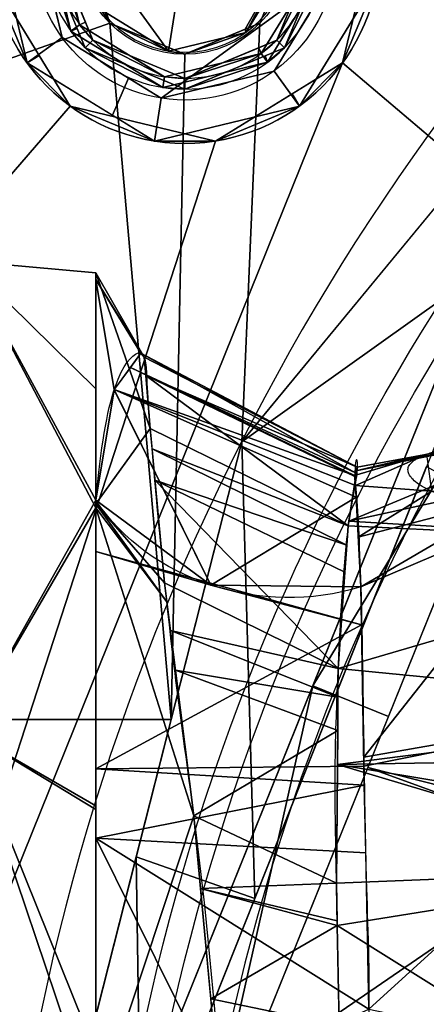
# Model space of a CAD drawing. Header units: millimetres. Extents: x -95 to 95, y -168 to 68.
# Tile 32 of 256: x -53 to -43, y 11 to 34. Entities that reach past the tile are written whole.
import ezdxf

# ---------------------------------------------------------------- set-up
doc = ezdxf.new("R2010")
doc.units = ezdxf.units.MM
doc.layers.add('100', color=7, linetype='Continuous', true_color=0xffffff)

msp = doc.modelspace()

# ---------------------------------------------------------------- linework, layer by layer
at = {"layer": '100', "color": 163, "linetype": 'Continuous'}
for centre, radius in [((-48.946, 35.561, 97), 4.5), ((-48.946, 35.561, 103), 3.5), ((-48.946, 35.561, 81.046), 2.446), ((-48.946, 35.561, 81), 2.446)]:
    msp.add_circle(centre, radius, dxfattribs=at)
at = {"layer": '100', "color": 163, "linetype": 'Continuous', "extrusion": (0, 0, -1)}
for centre, radius in [((48.946, 35.561, -102), 4.5), ((48.946, 35.561, -89), 3.25), ((48.946, 35.561, -97), 3.25), ((48.946, 35.561, -89), 3), ((48.946, 35.561, -97), 3), ((48.946, 35.561, -81), 2.4)]:
    msp.add_circle(centre, radius, dxfattribs=at)
for centre, radius, start, end in [((0, 0, -94), 68, 283.06797, 256.93203), ((0, 0, -81), 65, 283.06797, 256.93203), ((0, 0, -97), 51.024, 286.7388, 253.2612), ((0, 0, -80.215), 50.45, 286.0923, 253.9077)]:
    msp.add_arc(centre, radius, start, end, dxfattribs=at)
at = {"layer": '100', "color": 163, "linetype": 'Continuous'}
for centre, radius, start, end in [((0, 0, 84), 68, 283.06797, 256.93203), ((0, 0, 81), 53.418, 285.9698, 254.0302), ((0, 0, 97.321), 49.087, 286.8231, 253.1769), ((0, 0, 97), 65, 144.00001, 180)]:
    msp.add_arc(centre, radius, start, end, dxfattribs=at)
at = {"layer": '100', "color": 163, "linetype": 'Continuous', "extrusion": (1, 0, 0)}
for start, end in [(144.4489, 35.5608), (35.5608, 68.9414)]:
    msp.add_arc((0, 0, -51), 28.075, start, end, dxfattribs=at)
at = {"layer": '100', "color": 163, "linetype": 'Continuous', "extrusion": (0.044533, 0.516507, -0.855124)}
msp.add_arc((48.634, 26.981, -4.437), 5, 244.8598, 325.882, dxfattribs=at)
at = {"layer": '100', "color": 163, "linetype": 'Continuous'}
for points, knots in [([(-33.848, 25.387, 17.715), (-35.983, 24.325, 17.638), (-37.04, 23.822, 17.418), (-39.127, 23.058, 16.568), (-40.136, 22.821, 15.932), (-42.703, 22.632, 13.506), (-43.771, 23.158, 11.209), (-43.821, 23.884, 6.491), (-42.778, 24.126, 4.164), (-39.328, 24.619, 0.98), (-36.957, 24.992, 0.098), (-33.465, 25.688, 0.344), (-32.326, 25.928, 0.66), (-30.244, 26.547, 1.628), (-29.311, 26.924, 2.278), (-27.712, 27.694, 3.848), (-27.038, 28.085, 4.767), (-26.123, 28.564, 6.905), (-25.928, 28.635, 8.112), (-26.054, 28.611, 11.682), (-27.16, 28.161, 13.984), (-29.703, 27.257, 16.294), (-30.708, 26.873, 16.865), (-32.772, 25.94, 17.57), (-33.848, 25.387, 17.715), (-35.983, 24.325, 17.638)], [-0.0625, -0.0625, 0, 0, 0.0625, 0.0625, 0.125, 0.125, 0.25, 0.25, 0.375, 0.375, 0.5, 0.5, 0.5625, 0.5625, 0.625, 0.625, 0.6875, 0.6875, 0.75, 0.75, 0.875, 0.875, 0.9375, 0.9375, 1, 1, 1.0625, 1.0625]), ([(-51, 22.839, 16.327), (-50.887, 24.027, 14.329), (-50.742, 24.901, 12.188), (-50.372, 25.981, 7.66), (-50.161, 26.175, 5.374), (-49.908, 26.272, 0.769), (-49.848, 26.134, -1.57), (-49.819, 25.403, -6.129), (-49.764, 24.655, -8.372), (-49.572, 22.484, -12.462), (-49.439, 21.046, -14.35), (-49.038, 17.621, -17.424), (-48.72, 15.577, -18.562), (-48.046, 9.321, -21.465), (-47.777, 4.692, -22.474), (-47.773, -2.206, -22.495), (-47.832, -4.537, -22.247), (-48.076, -9.053, -21.28), (-48.254, -11.231, -20.563), (-48.589, -14.375, -19.126), (-48.712, -15.406, -18.583), (-48.977, -17.383, -17.402), (-49.123, -18.338, -16.769), (-49.434, -20.945, -14.483), (-49.564, -22.391, -12.6), (-49.76, -24.601, -8.507), (-49.819, -25.369, -6.271), (-49.847, -26.129, -1.672), (-49.904, -26.269, 0.674), (-50.155, -26.182, 5.286), (-50.365, -25.993, 7.579), (-50.737, -24.922, 12.13), (-50.887, -24.037, 14.313), (-51, -22.842, 16.324)], [0, 0, 0, 0, 0.0625, 0.0625, 0.125, 0.125, 0.1875, 0.1875, 0.25, 0.25, 0.3125, 0.3125, 0.375, 0.375, 0.5, 0.5, 0.5625, 0.5625, 0.625, 0.625, 0.65625, 0.65625, 0.6875, 0.6875, 0.75, 0.75, 0.8125, 0.8125, 0.875, 0.875, 0.9375, 0.9375, 1, 1, 1, 1]), ([(-44.886, -20.837, 15.431), (-44.92, -21.897, 13.581), (-44.965, -22.654, 11.582), (-45.042, -23.547, 7.414), (-45.007, -23.714, 5.31), (-44.979, -23.805, 1.086), (-44.935, -23.689, -1.057), (-45.027, -23.061, -5.236), (-45.176, -22.385, -7.294), (-45.339, -20.413, -11.029), (-45.401, -19.122, -12.765), (-45.494, -16.734, -14.86), (-45.479, -15.859, -15.447), (-45.449, -14.067, -16.564), (-45.43, -13.133, -17.08), (-45.371, -10.278, -18.453), (-45.326, -8.3, -19.144), (-45.26, -4.196, -20.081), (-45.242, -2.07, -20.324), (-45.243, 4.214, -20.319), (-45.333, 8.429, -19.349), (-45.431, 13.169, -17.062), (-45.449, 14.101, -16.545), (-45.481, 15.895, -15.425), (-45.484, 16.768, -14.835), (-45.408, 19.127, -12.731), (-45.338, 20.432, -11), (-45.175, 22.398, -7.263), (-45.03, 23.066, -5.214), (-44.93, 23.691, -1.029), (-44.98, 23.805, 1.109), (-45.006, 23.713, 5.33), (-45.042, 23.543, 7.446), (-44.963, 22.645, 11.612), (-44.919, 21.896, 13.582), (-44.886, 20.834, 15.435)], [0, 0, 0, 0, 0.0625, 0.0625, 0.125, 0.125, 0.1875, 0.1875, 0.25, 0.25, 0.3125, 0.3125, 0.34375, 0.34375, 0.375, 0.375, 0.4375, 0.4375, 0.5, 0.5, 0.625, 0.625, 0.65625, 0.65625, 0.6875, 0.6875, 0.75, 0.75, 0.8125, 0.8125, 0.875, 0.875, 0.9375, 0.9375, 1, 1, 1, 1]), ([(-44.886, 20.834, 15.435), (-44.848, 19.619, 17.555), (-44.831, 18.04, 19.414), (-44.79, 15.184, 21.675), (-44.769, 14.184, 22.347), (-44.686, 12.015, 23.391), (-44.7, 10.848, 23.78), (-44.701, 9.676, 24.127)], [0, 0, 0, 0, 0.5, 0.5, 0.75, 0.75, 1, 1, 1, 1])]:
    msp.add_open_spline(points, degree=3, knots=knots, dxfattribs=at)
for points in [[(-41.499, 29.688, 97), (-17.305, 53.259, 97), (-44.501, 36.265, 97), (-45.305, 32.916, 97)], [(-64.502, 21.529, 94), (-50.47, 45.464, 94), (-50.47, 45.464, 84), (-64.502, 21.529, 84)], [(-50.675, 37.29, 81), (-51.391, 35.561, 81), (-54.723, 32.406, 81), (-48.072, 43.75, 81)], [(-61.679, 26.343, 84), (-51.697, 43.371, 84), (-51.478, 43.073, 81.879)], [(-51.478, 43.073, 96.121), (-51.697, 43.371, 94), (-61.679, 26.343, 94)], [(-61.681, 26.471, 81.879), (-51.478, 43.073, 81.879), (-49.416, 41.457, 81)], [(-51.478, 43.073, 81.879), (-61.681, 26.471, 81.879), (-61.679, 26.343, 84)], [(-61.679, 26.343, 94), (-61.681, 26.471, 96.121), (-51.478, 43.073, 96.121)], [(-52.586, 38.206, 97), (-51.478, 43.073, 96.121), (-61.681, 26.471, 96.121)], [(-49.416, 41.457, 81), (-58.958, 25.181, 81), (-61.681, 26.471, 81.879)], [(-47.216, 33.832, 81), (-46.5, 35.561, 81), (-33.821, 40.916, 81), (-47.633, 24.178, 81)], [(-53.39, 34.857, 97), (-52.586, 38.206, 97), (-61.819, 20.086, 97)], [(-61.681, 26.471, 96.121), (-59.144, 25.335, 97), (-52.586, 38.206, 97)], [(-51.316, 35.936, 81), (-50.356, 37.503, 81), (-48.57, 37.931, 81), (-49.321, 33.191, 81)], [(-46.575, 35.186, 81), (-47.535, 33.619, 81), (-49.321, 33.191, 81), (-48.57, 37.931, 81)], [(-52.586, 32.916, 102), (-53.39, 36.265, 102), (-53.39, 34.857, 97)], [(-45.489, 35.013, 103), (-52.402, 36.109, 103), (-51.777, 33.504, 103), (-49.493, 32.104, 103)], [(-45.305, 32.916, 97), (-44.501, 36.265, 97), (-44.501, 34.857, 102)], [(-52.196, 35.561, 89), (-52.156, 36.069, 97), (-51.575, 33.651, 97)], [(-51.575, 33.651, 97), (-52.156, 36.069, 97), (-51.909, 36.03, 97), (-51.373, 33.798, 97)], [(-51.373, 33.798, 97), (-51.909, 36.03, 97), (-51.946, 35.561, 89)], [(-49.321, 33.191, 81), (-50.887, 34.15, 81), (-51.316, 35.936, 81)], [(-54.723, 32.406, 81), (-51.391, 35.561, 81), (-50.675, 33.832, 81)], [(-51.067, 33.44, 89), (-51.946, 35.561, 89), (-52.196, 35.561, 89), (-51.244, 33.263, 89)], [(-51.575, 33.651, 97), (-51.429, 33.711, 89), (-52.196, 35.561, 89)], [(-51.946, 35.561, 89), (-51.238, 33.853, 89), (-51.373, 33.798, 97)], [(-50.675, 33.832, 81), (-51.391, 35.561, 81), (-51.391, 35.561, 81.046), (-50.675, 33.832, 81.046)], [(-46.5, 35.561, 81.046), (-47.216, 33.832, 81.046), (-47.553, 33.692, 81.046)], [(-47.553, 33.692, 81.046), (-47.535, 33.619, 81), (-46.5, 35.561, 81.046)], [(-46.5, 35.561, 81.046), (-47.535, 33.619, 81), (-46.575, 35.186, 81)], [(-47.216, 33.832, 81.046), (-46.5, 35.561, 81.046), (-46.5, 35.561, 81), (-47.216, 33.832, 81)], [(-46.824, 33.44, 89), (-45.946, 35.561, 89), (-45.982, 35.092, 97)], [(-46.647, 33.263, 89), (-45.696, 35.561, 89), (-45.946, 35.561, 89), (-46.824, 33.44, 89)], [(-45.736, 35.053, 97), (-45.696, 35.561, 89), (-46.647, 33.263, 89)], [(-51.777, 33.504, 103), (-52.196, 35.25, 103), (-53.125, 35.162, 102), (-52.586, 32.916, 102)], [(-50.675, 33.832, 81.046), (-51.299, 35.338, 81.046), (-51.175, 35.348, 81)], [(-50.675, 33.832, 81.046), (-51.175, 35.348, 81), (-50.887, 34.15, 81)], [(-49.493, 32.104, 103), (-46.888, 32.729, 103), (-45.489, 35.013, 103)], [(-47.182, 33.134, 97), (-45.982, 35.092, 97), (-45.736, 35.053, 97), (-47.035, 32.932, 97)], [(-45.982, 35.092, 97), (-47.182, 33.134, 97), (-46.824, 33.44, 89)], [(-46.647, 33.263, 89), (-47.035, 32.932, 97), (-45.736, 35.053, 97)], [(-45.489, 35.013, 103), (-46.888, 32.729, 103), (-46.3, 31.92, 102), (-44.501, 34.857, 102)], [(-51.591, 31.92, 97), (-53.39, 34.857, 97), (-61.819, 20.086, 97)], [(-53.39, 34.857, 97), (-52.306, 33.088, 97), (-52.586, 32.916, 102)], [(-44.501, 34.857, 102), (-46.3, 31.92, 102), (-45.305, 32.916, 97)], [(-50.887, 34.15, 81), (-49.321, 33.191, 81), (-50.675, 33.832, 81.046)], [(-49.263, 17.781, 81), (-54.723, 17.781, 81), (-54.723, 32.406, 81), (-50.675, 33.832, 81)], [(-51.373, 33.798, 97), (-51.238, 33.853, 89), (-51.067, 33.44, 89)], [(-50.675, 33.832, 81), (-48.946, 33.116, 81), (-49.263, 17.781, 81)], [(-49.321, 33.191, 81), (-48.946, 33.116, 81.046), (-50.675, 33.832, 81.046)], [(-50.675, 33.832, 81.046), (-48.946, 33.116, 81.046), (-48.946, 33.116, 81), (-50.675, 33.832, 81)], [(-47.633, 24.178, 81), (-49.263, 17.781, 81), (-48.946, 33.116, 81), (-47.216, 33.832, 81)], [(-47.216, 33.832, 81), (-48.946, 33.116, 81), (-48.946, 33.116, 81.046), (-47.216, 33.832, 81.046)], [(-51.373, 33.798, 97), (-49.415, 32.598, 97), (-49.454, 32.351, 97), (-51.575, 33.651, 97)], [(-51.244, 33.263, 89), (-51.429, 33.711, 89), (-51.575, 33.651, 97)], [(-51.244, 33.263, 89), (-51.575, 33.651, 97), (-49.454, 32.351, 97)], [(-49.415, 32.598, 97), (-51.373, 33.798, 97), (-51.067, 33.44, 89)], [(-48.946, 33.116, 81.046), (-49.321, 33.191, 81), (-47.535, 33.619, 81)], [(-47.535, 33.619, 81), (-47.553, 33.692, 81.046), (-48.946, 33.116, 81.046)], [(-52.586, 32.916, 102), (-50.617, 31.709, 102), (-50.246, 32.565, 103), (-51.777, 33.504, 103)], [(-51.244, 33.263, 89), (-48.946, 32.311, 89), (-48.946, 32.561, 89), (-51.067, 33.44, 89)], [(-51.067, 33.44, 89), (-48.946, 32.561, 89), (-49.415, 32.598, 97)], [(-46.824, 33.44, 89), (-48.946, 32.561, 89), (-48.946, 32.311, 89), (-46.647, 33.263, 89)], [(-47.182, 33.134, 97), (-47.238, 33.268, 89), (-46.824, 33.44, 89)], [(-49.454, 32.351, 97), (-48.946, 32.311, 89), (-51.244, 33.263, 89)], [(-48.946, 32.561, 89), (-47.238, 33.268, 89), (-47.182, 33.134, 97)], [(-46.647, 33.263, 89), (-47.096, 33.077, 89), (-47.035, 32.932, 97)], [(-50.481, 7.427, 97), (-41.499, 29.688, 97), (-45.305, 32.916, 97), (-57.318, 3.182, 97)], [(-57.318, 3.182, 97), (-45.305, 32.916, 97), (-48.242, 31.116, 97)], [(-52.586, 32.916, 102), (-52.306, 33.088, 97), (-51.591, 31.92, 97)], [(-49.649, 31.116, 102), (-52.586, 32.916, 102), (-51.591, 31.92, 97)], [(-47.035, 32.932, 97), (-49.454, 32.351, 97), (-49.415, 32.598, 97), (-47.182, 33.134, 97)], [(-48.946, 32.311, 89), (-49.454, 32.351, 97), (-47.035, 32.932, 97)], [(-47.182, 33.134, 97), (-49.415, 32.598, 97), (-48.946, 32.561, 89)], [(-47.035, 32.932, 97), (-47.096, 33.077, 89), (-48.946, 32.311, 89)], [(-46.3, 31.92, 102), (-46.472, 32.201, 97), (-45.305, 32.916, 97)], [(-49.649, 31.116, 102), (-46.3, 31.92, 102), (-46.888, 32.729, 103), (-49.493, 32.104, 103)], [(-49.493, 32.104, 103), (-50.246, 32.565, 103), (-50.617, 31.709, 102), (-49.649, 31.116, 102)], [(-48.242, 31.116, 97), (-46.472, 32.201, 97), (-46.3, 31.92, 102)], [(-57.318, 3.182, 97), (-48.242, 31.116, 97), (-51.591, 31.92, 97), (-61.819, 20.086, 97)], [(-51.591, 31.92, 97), (-48.242, 31.116, 97), (-49.649, 31.116, 102)], [(-46.3, 31.92, 102), (-49.649, 31.116, 102), (-48.242, 31.116, 97)], [(-47.633, 24.178, 81), (-43.088, 29.686, 81), (-41.363, 28.644, 80.215)], [(-39.909, 28.58, 97.321), (-41.499, 29.688, 97), (-45.992, 18.552, 97)], [(-41.363, 28.644, 80.215), (-47.33, 13.652, 80.215), (-47.633, 24.178, 81)], [(-45.992, 18.552, 97), (-44.247, 17.847, 97.321), (-39.909, 28.58, 97.321)], [(-39.909, 28.58, 97.321), (-44.721, 16.675, 97.321), (-30.26, 13.018, 100)], [(-51, 22.839, 16.327), (-54, 28.348, 9.211), (-54, 17.52, 24.114)], [(-54, 28.348, 9.211), (-51, 25.401, 8.263), (-51, 28.075, -0.153)], [(-51, 28.075, -0.153), (-54, 28.348, -9.211), (-54, 28.348, 9.211)], [(-54, 28.348, -9.211), (-51, 25.405, -8.248), (-51, 22.66, -16.575)], [(-51, 22.66, -16.575), (-54, 17.52, -24.114), (-54, 28.348, -9.211)], [(-51, 28.075, -0.153), (-51, 25.405, -8.248), (-54, 28.348, -9.211)], [(-51, 22.839, 16.327), (-51, 25.401, 8.263), (-54, 28.348, 9.211)], [(-51, 28.075, -0.153), (-49.882, 26.133, -0.539), (-49.747, 24.486, -8.453)], [(-49.882, 26.133, -0.539), (-51, 28.075, -0.153), (-51, 27.922, 0.327)], [(-49.747, 24.486, -8.453), (-51, 22.754, -16.289), (-51, 28.075, -0.153)], [(-51, 27.922, 0.327), (-51, 22.839, 16.327), (-50.578, 25.377, 10.185)], [(-50.578, 25.377, 10.185), (-49.962, 26.227, 1.623), (-51, 27.922, 0.327)], [(-49.962, 26.227, 1.623), (-49.915, 26.172, 0.35), (-51, 27.922, 0.327)], [(-51, 27.922, 0.327), (-49.915, 26.172, 0.35), (-49.882, 26.133, -0.539)], [(-49.962, 26.227, 1.623), (-50.203, 25.895, 4.967), (-45.011, 23.463, 5.131)], [(-45.011, 23.463, 5.131), (-44.971, 23.598, -1.251), (-49.962, 26.227, 1.623)], [(-44.971, 23.598, -1.251), (-49.882, 26.133, -0.539), (-49.962, 26.227, 1.623)], [(-49.848, 25.711, -2.568), (-49.882, 26.133, -0.539), (-44.971, 23.598, -1.251)], [(-50.203, 25.895, 4.967), (-50.573, 25.385, 10.106), (-45.027, 23.408, 7.744)], [(-45.027, 23.408, 7.744), (-45.011, 23.463, 5.131), (-50.203, 25.895, 4.967)], [(-49.848, 25.711, -2.568), (-45.005, 23.374, -2.257), (-45.177, 22.242, -7.339)], [(-45.177, 22.242, -7.339), (-49.747, 24.486, -8.453), (-49.848, 25.711, -2.568)], [(-44.971, 23.598, -1.251), (-45.005, 23.374, -2.257), (-49.848, 25.711, -2.568)], [(-50.578, 25.377, 10.185), (-51, 22.839, 16.327), (-48.344, 20.879, 15.282)], [(-48.344, 20.879, 15.282), (-50.573, 25.385, 10.106), (-50.578, 25.377, 10.185)], [(-50.573, 25.385, 10.106), (-45.009, 23.172, 9.151), (-45.027, 23.408, 7.744)], [(-50.573, 25.385, 10.106), (-44.995, 22.907, 9.865), (-45.009, 23.172, 9.151)], [(-44.995, 22.907, 9.865), (-50.573, 25.385, 10.106), (-48.344, 20.879, 15.282)], [(-39.937, 24.529, 1.696), (-45.16, 22.355, -6.832), (-44.971, 23.598, -1.251)], [(-35.898, 24.363, -3.301), (-45.16, 22.355, -6.832), (-39.937, 24.529, 1.696)], [(-39.937, 24.529, 1.696), (-44.971, 23.598, -1.251), (-44.997, 23.51, 2.9)], [(-44.997, 23.51, 2.9), (-41.832, 24.18, 4.14), (-39.937, 24.529, 1.696)], [(-49.747, 24.486, -8.453), (-49.414, 20.928, -14.266), (-51, 22.754, -16.289)], [(-49.703, 24.019, -9.216), (-49.747, 24.486, -8.453), (-45.177, 22.242, -7.339)], [(-45.16, 22.355, -6.832), (-35.898, 24.363, -3.301), (-35.739, 21.78, -7.771)], [(-47.33, 13.652, 80.215), (-50.07, 14.613, 81), (-47.633, 24.178, 81)], [(-43.358, 23.9, 6.108), (-41.832, 24.18, 4.14), (-44.997, 23.51, 2.9)], [(-45.177, 22.242, -7.339), (-45.208, 21.801, -8.061), (-49.703, 24.019, -9.216)], [(-49.636, 23.299, -10.392), (-49.703, 24.019, -9.216), (-45.208, 21.801, -8.061)], [(-43.358, 23.9, 6.108), (-45.027, 23.408, 7.744), (-45.009, 23.172, 9.151)], [(-43.358, 23.9, 6.108), (-44.997, 23.51, 2.9), (-45.027, 23.408, 7.744)], [(-45.009, 23.172, 9.151), (-43.25, 23.044, 11.74), (-43.358, 23.9, 6.108)], [(-49.501, 8.2, 80.215), (-43.366, 23.612, 80.215), (-34.347, 18.588, 74.637)], [(-49.636, 23.299, -10.392), (-45.252, 21.178, -9.08), (-45.406, 18.956, -12.716)], [(-45.406, 18.956, -12.716), (-49.414, 20.928, -14.266), (-49.636, 23.299, -10.392)], [(-45.208, 21.801, -8.061), (-45.252, 21.178, -9.08), (-49.636, 23.299, -10.392)], [(-45.009, 23.172, 9.151), (-44.947, 21.983, 12.348), (-43.25, 23.044, 11.74)], [(-44.947, 21.983, 12.348), (-41.296, 22.937, 14.303), (-43.25, 23.044, 11.74)], [(-41.296, 22.937, 14.303), (-44.947, 21.983, 12.348), (-44.886, 20.834, 15.435)], [(-44.886, 20.834, 15.435), (-40.109, 22.872, 15.86), (-41.296, 22.937, 14.303)], [(-54, 17.52, 24.114), (-51, 15.786, 21.788), (-51, 22.839, 16.327)], [(-48.344, 20.879, 15.282), (-51, 22.839, 16.327), (-51, 21.649, 17.249)], [(-51, 22.66, -16.575), (-51, 22.754, -16.289), (-49.359, 20.488, -14.611)], [(-49.414, 20.928, -14.266), (-49.359, 20.488, -14.611), (-51, 22.754, -16.289)], [(-48.344, 20.879, 15.282), (-44.886, 20.834, 15.435), (-44.995, 22.907, 9.865)], [(-44.886, 20.834, 15.435), (-44.816, 16.913, 20.198), (-40.109, 22.872, 15.86)], [(-40.109, 22.872, 15.86), (-44.816, 16.913, 20.198), (-36.766, 18.315, 25.319)], [(-51, 22.66, -16.575), (-51, 15.702, -21.608), (-54, 17.52, -24.114)], [(-49.359, 20.488, -14.611), (-48.736, 15.558, -18.476), (-51, 22.66, -16.575)], [(-48.736, 15.558, -18.476), (-51, 8.73, -26.651), (-51, 22.66, -16.575)], [(-35.739, 21.78, -7.771), (-45.177, 22.242, -7.339), (-45.16, 22.355, -6.832)], [(-45.406, 18.956, -12.716), (-45.177, 22.242, -7.339), (-35.739, 21.78, -7.771)], [(-48.344, 20.879, 15.282), (-51, 21.649, 17.249), (-44.871, 19.963, 16.493)], [(-44.871, 19.963, 16.493), (-51, 21.649, 17.249), (-51, 16.645, 21.123)], [(-35.739, 21.78, -7.771), (-35.594, 17.994, -10.829), (-45.406, 18.956, -12.716)], [(-49.276, 19.834, -15.124), (-49.414, 20.928, -14.266), (-45.406, 18.956, -12.716)], [(-44.871, 19.963, 16.493), (-44.886, 20.834, 15.435), (-48.344, 20.879, 15.282)], [(-51, 16.645, 21.123), (-44.812, 16.703, 20.454), (-44.871, 19.963, 16.493)], [(-45.406, 18.956, -12.716), (-45.412, 18.295, -13.231), (-49.276, 19.834, -15.124)], [(-49.16, 18.916, -15.844), (-49.276, 19.834, -15.124), (-45.412, 18.295, -13.231)], [(-48.736, 15.558, -18.476), (-49.16, 18.916, -15.844), (-45.418, 17.528, -13.83)], [(-45.412, 18.295, -13.231), (-45.418, 17.528, -13.83), (-49.16, 18.916, -15.844)], [(-35.594, 17.994, -10.829), (-45.424, 16.743, -14.443), (-45.406, 18.956, -12.716)], [(-45.992, 18.552, 97), (-50.481, 7.427, 97), (-48.559, 7.181, 97.321)], [(-34.347, 18.588, 74.637), (-38.522, 6.428, 74.637), (-49.501, 8.2, 80.215)], [(-48.559, 7.181, 97.321), (-44.247, 17.847, 97.321), (-45.992, 18.552, 97)], [(-36.766, 18.315, 25.319), (-44.816, 16.913, 20.198), (-44.812, 16.703, 20.454)], [(-36.766, 18.315, 25.319), (-44.812, 16.703, 20.454), (-44.701, 11.099, 23.669)], [(-44.701, 11.099, 23.669), (-36.928, 9.493, 28.548), (-36.766, 18.315, 25.319)], [(-45.424, 16.743, -14.443), (-35.594, 17.994, -10.829), (-35.645, 16.91, -11.196)], [(-54.723, 17.781, 81), (-49.263, 17.781, 81), (-53.395, 1.562, 81)], [(-51, 10.088, 26.2), (-54, 17.52, 24.114), (-54, 0, 29.807)], [(-54, 17.52, -24.114), (-51, 15.702, -21.608), (-51, 8.648, -26.71)], [(-51, 8.648, -26.71), (-54, 0, -29.807), (-54, 17.52, -24.114)], [(-51, 10.088, 26.2), (-51, 15.786, 21.788), (-54, 17.52, 24.114)], [(-45.418, 17.528, -13.83), (-45.447, 14.007, -16.577), (-48.736, 15.558, -18.476)], [(-35.645, 16.91, -11.196), (-36.861, 15.317, -12.65), (-45.424, 16.743, -14.443)], [(-51, 16.645, 21.123), (-44.804, 16.265, 20.705), (-44.812, 16.703, 20.454)], [(-44.804, 16.265, 20.705), (-51, 16.645, 21.123), (-51, 15.043, 22.363)], [(-30.437, 11.483, 100), (-44.721, 16.675, 97.321), (-48.559, 7.181, 97.321)], [(-45.447, 14.007, -16.577), (-45.424, 16.743, -14.443), (-37.332, 14.326, -13.303)], [(-45.424, 16.743, -14.443), (-36.861, 15.317, -12.65), (-37.332, 14.326, -13.303)], [(-44.721, 16.675, 97.321), (-30.437, 11.483, 100), (-30.26, 13.018, 100)], [(-51, 15.043, 22.363), (-44.773, 14.707, 21.599), (-44.804, 16.265, 20.705)], [(-51, 8.73, -26.651), (-48.736, 15.558, -18.476), (-47.994, 7.489, -21.607)], [(-48.582, 13.883, -19.126), (-48.736, 15.558, -18.476), (-45.447, 14.007, -16.577)], [(-51, 15.043, 22.363), (-48.25, 9.509, 24.025), (-44.701, 11.099, 23.669)], [(-51, 15.043, 22.363), (-51, 10.088, 26.2), (-48.25, 9.509, 24.025)], [(-44.701, 11.099, 23.669), (-44.773, 14.707, 21.599), (-51, 15.043, 22.363)], [(-49.954, 7.062, 80.215), (-53.395, 1.562, 81), (-50.07, 14.613, 81)], [(-50.07, 14.613, 81), (-47.33, 13.652, 80.215), (-49.954, 7.062, 80.215)], [(-37.332, 14.326, -13.303), (-45.428, 13.027, -17.114), (-45.447, 14.007, -16.577)], [(-45.428, 13.027, -17.114), (-37.332, 14.326, -13.303), (-39.12, 9.089, -15.973)], [(-45.447, 14.007, -16.577), (-45.43, 13.136, -17.054), (-48.582, 13.883, -19.126)], [(-48.348, 11.341, -20.112), (-48.582, 13.883, -19.126), (-45.428, 13.027, -17.114)], [(-48.582, 13.883, -19.126), (-45.43, 13.136, -17.054), (-45.428, 13.027, -17.114)], [(-45.428, 13.027, -17.114), (-45.384, 10.725, -17.915), (-48.348, 11.341, -20.112)], [(-39.12, 9.089, -15.973), (-45.348, 8.865, -18.562), (-45.428, 13.027, -17.114)], [(-48.559, 7.181, 97.321), (-31.74, 0.225, 100), (-30.437, 11.483, 100)], [(-47.994, 7.489, -21.607), (-48.348, 11.341, -20.112), (-45.384, 10.725, -17.915)]]:
    msp.add_3dface(points, dxfattribs=at)

doc.saveas('drawing.dxf')
